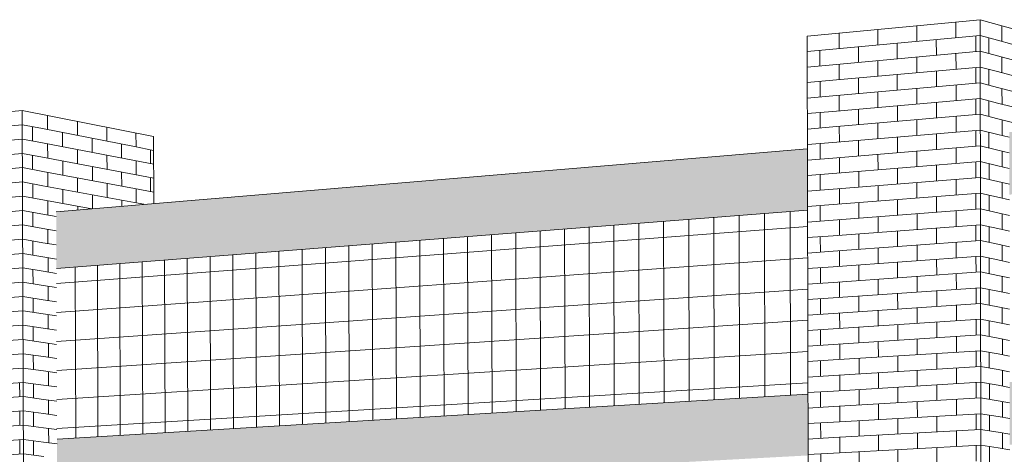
# Model space of a CAD drawing. Header units: metres. Extents: x -29 to 486, y -1 to 6.
# Tile 107 of 165: x 169.38995 to 169.39526, y 0.70652 to 0.70886. Entities that reach past the tile are written whole.
import ezdxf

# ---------------------------------------------------------------- set-up
doc = ezdxf.new("R2010")
doc.units = ezdxf.units.M
doc.layers.add('A-WALL', color=113, linetype='Continuous', lineweight=18)
doc.layers.add('A-WALL-PATT', color=111, linetype='Continuous', lineweight=35)

# ---------------------------------------------------------------- blocks, each defined once
blk = doc.blocks.new('FP_39-Vista 3D 4')
at = {"layer": 'A-WALL-PATT', "lineweight": 9}
for p, q in [((12.5244707, 0.7082346), (12.5251266, 0.7082957)), ((12.524471, 0.7081584), (12.5251269, 0.7082185)), ((12.5244713, 0.7080821), (12.5251272, 0.7081412)), ((12.5244715, 0.7080059), (12.5251275, 0.708064)), ((12.5244718, 0.7079296), (12.5251277, 0.7079868)), ((12.5244721, 0.7078534), (12.525128, 0.7079095)), ((12.5244724, 0.7077772), (12.5251283, 0.7078323)), ((12.5244727, 0.7077009), (12.5251286, 0.7077551)), ((12.524473, 0.7076247), (12.5251289, 0.7076779)), ((12.5244733, 0.7075485), (12.5251291, 0.7076007)), ((12.5244736, 0.7074723), (12.5251294, 0.7075235)), ((12.5244739, 0.7073961), (12.5251297, 0.7074463)), ((12.5244742, 0.7073199), (12.52513, 0.7073691)), ((12.5244745, 0.7072437), (12.5251303, 0.7072919)), ((12.5244748, 0.7071675), (12.5251306, 0.7072147)), ((12.5244751, 0.7070913), (12.5251308, 0.7071375)), ((12.5244754, 0.7070152), (12.5251311, 0.7070604)), ((12.5244757, 0.706939), (12.5251314, 0.7069832)), ((12.524476, 0.7068628), (12.5251317, 0.706906)), ((12.5251124, 0.7068276), (12.5251121, 0.7069047)), ((12.5244763, 0.7067866), (12.525132, 0.7068289)), ((12.5244766, 0.7067105), (12.5251322, 0.7067517)), ((12.525113, 0.7066734), (12.5251127, 0.7067505)), ((12.5244769, 0.7066343), (12.5251325, 0.7066746)), ((12.5244772, 0.7065582), (12.5251328, 0.7065974)), ((12.5251136, 0.7065192), (12.5251133, 0.7065963)), ((12.5244775, 0.706482), (12.5251331, 0.7065203))]:
    blk.add_line(p, q, dxfattribs=at)
blk = doc.blocks.new('FP_40-Vista 3D 4')
at = {"layer": 'A-WALL-PATT', "lineweight": 9}
for p, q in [((12.5251809, 0.7083621), (12.5251809, 0.7083621)), ((12.5251266, 0.7082957), (12.5252356, 0.7082744)), ((12.5251815, 0.708208), (12.5251812, 0.708285)), ((12.5251269, 0.7082185), (12.5252358, 0.7081975)), ((12.5251272, 0.7081412), (12.5252361, 0.7081206)), ((12.525182, 0.7080538), (12.5251818, 0.7081309)), ((12.5251275, 0.708064), (12.5252364, 0.7080437)), ((12.5251277, 0.7079868), (12.5252367, 0.7079668)), ((12.5251826, 0.7078997), (12.5251823, 0.7079768)), ((12.525128, 0.7079095), (12.5252369, 0.70789)), ((12.5251283, 0.7078323), (12.5252372, 0.7078131)), ((12.5251832, 0.7077456), (12.5251829, 0.7078227)), ((12.5251286, 0.7077551), (12.5252375, 0.7077362)), ((12.5251289, 0.7076779), (12.5252378, 0.7076593)), ((12.5251837, 0.7075916), (12.5251834, 0.7076686)), ((12.5251291, 0.7076007), (12.525238, 0.7075825)), ((12.5251294, 0.7075235), (12.5252383, 0.7075056)), ((12.5251843, 0.7074375), (12.525184, 0.7075145)), ((12.5251297, 0.7074463), (12.5252386, 0.7074288)), ((12.52513, 0.7073691), (12.5252389, 0.7073519)), ((12.5251848, 0.7072835), (12.5251846, 0.7073605)), ((12.5251303, 0.7072919), (12.5252391, 0.7072751)), ((12.5251306, 0.7072147), (12.5252394, 0.7071982)), ((12.5251854, 0.7071295), (12.5251851, 0.7072065)), ((12.5251308, 0.7071375), (12.5252397, 0.7071214)), ((12.5251311, 0.7070604), (12.52524, 0.7070446)), ((12.5251859, 0.7069755), (12.5251857, 0.7070525)), ((12.5251314, 0.7069832), (12.5252402, 0.7069678)), ((12.5251317, 0.706906), (12.5252405, 0.706891)), ((12.5251865, 0.7068215), (12.5251862, 0.7068985)), ((12.525132, 0.7068289), (12.5252408, 0.7068141)), ((12.5251322, 0.7067517), (12.5252411, 0.7067373)), ((12.5251871, 0.7066675), (12.5251868, 0.7067445)), ((12.5251325, 0.7066746), (12.5252413, 0.7066605)), ((12.5251328, 0.7065974), (12.5252416, 0.7065837)), ((12.5251876, 0.7065136), (12.5251873, 0.7065906)), ((12.5251331, 0.7065203), (12.5252419, 0.7065069))]:
    blk.add_line(p, q, dxfattribs=at)
blk = doc.blocks.new('FP_41-Vista 3D 4')
at = {"layer": 'A-WALL-PATT', "lineweight": 9}
for p, q in [((12.5252626, 0.7082691), (12.5252624, 0.7083459)), ((12.5253432, 0.7083298), (12.5253432, 0.7083298)), ((12.5252356, 0.7082744), (12.5257312, 0.7081774)), ((12.5254238, 0.7082375), (12.5254236, 0.7083138)), ((12.5255034, 0.708298), (12.5255034, 0.708298)), ((12.5255829, 0.7082064), (12.5255827, 0.7082822)), ((12.5253438, 0.7081767), (12.5253435, 0.7082533)), ((12.5255039, 0.7081459), (12.5255036, 0.7082219)), ((12.5256614, 0.7082665), (12.5256614, 0.7082665)), ((12.5252358, 0.7081975), (12.5257315, 0.708102)), ((12.5252632, 0.7081155), (12.5252629, 0.7081923)), ((12.5256619, 0.7081154), (12.5256617, 0.708191)), ((12.5252361, 0.7081206), (12.5257317, 0.7080267)), ((12.5254244, 0.7080849), (12.5254241, 0.7081612)), ((12.5255834, 0.7080548), (12.5255832, 0.7081306)), ((12.5253443, 0.7080236), (12.5253441, 0.7081002)), ((12.5255044, 0.7079938), (12.5255042, 0.7080698)), ((12.5252364, 0.7080437), (12.525732, 0.7079514)), ((12.5252637, 0.7079619), (12.5252635, 0.7080387)), ((12.5254249, 0.7079324), (12.5254247, 0.7080087)), ((12.5256624, 0.7079644), (12.5256622, 0.7080399)), ((12.5252367, 0.7079668), (12.5257323, 0.7078761)), ((12.525584, 0.7079033), (12.5255837, 0.707979)), ((12.5253449, 0.7078705), (12.5253446, 0.7079471)), ((12.525505, 0.7078429), (12.5255047, 0.7079178)), ((12.5252369, 0.70789), (12.5255005, 0.7078425)), ((12.5252643, 0.7078083), (12.525264, 0.7078851)), ((12.5254253, 0.707836), (12.5254252, 0.7078561)), ((12.5256628, 0.7078567), (12.5256627, 0.7078888)), ((12.5252372, 0.7078131), (12.5253093, 0.7078003)), ((12.5252375, 0.7077362), (12.5253095, 0.7077237)), ((12.5252648, 0.7076547), (12.5252646, 0.7077315)), ((12.5252378, 0.7076593), (12.5253098, 0.7076471)), ((12.525238, 0.7075825), (12.5253101, 0.7075704)), ((12.5252654, 0.7075012), (12.5252651, 0.707578)), ((12.5252383, 0.7075056), (12.5253104, 0.7074938)), ((12.5252386, 0.7074288), (12.5253106, 0.7074172)), ((12.5252659, 0.7073477), (12.5252657, 0.7074244)), ((12.5252389, 0.7073519), (12.5253109, 0.7073406)), ((12.5252391, 0.7072751), (12.5253112, 0.707264)), ((12.5252665, 0.7071942), (12.5252662, 0.7072709)), ((12.5252394, 0.7071982), (12.5253115, 0.7071874)), ((12.5252397, 0.7071214), (12.5253117, 0.7071107)), ((12.525267, 0.7070407), (12.5252668, 0.7071174)), ((12.52524, 0.7070446), (12.525312, 0.7070342)), ((12.5252402, 0.7069678), (12.5253123, 0.7069576)), ((12.5252676, 0.7068872), (12.5252673, 0.7069639)), ((12.5252405, 0.706891), (12.5253125, 0.706881)), ((12.5252408, 0.7068141), (12.5253128, 0.7068044)), ((12.5252681, 0.7067338), (12.5252679, 0.7068105)), ((12.5252411, 0.7067373), (12.5253131, 0.7067278)), ((12.5252413, 0.7066605), (12.5253134, 0.7066512)), ((12.5252687, 0.7065803), (12.5252684, 0.706657)), ((12.5252416, 0.7065837), (12.5253136, 0.7065747))]:
    blk.add_line(p, q, dxfattribs=at)
blk = doc.blocks.new('FP_43-Vista 3D 4')
at = {"layer": 'A-WALL-PATT', "lineweight": 9}
for p, q in [((12.5294285, 0.7087804), (12.5294285, 0.7087804)), ((12.5293598, 0.7086902), (12.5294977, 0.708703)), ((12.5294288, 0.7086128), (12.5294287, 0.7086966)), ((12.52936, 0.7086065), (12.5294978, 0.7086191)), ((12.5293601, 0.7085228), (12.529498, 0.7085353)), ((12.5294291, 0.7084453), (12.529429, 0.708529)), ((12.5293603, 0.7084392), (12.5294981, 0.7084514)), ((12.5293604, 0.7083555), (12.5294983, 0.7083675)), ((12.5294294, 0.7082778), (12.5294293, 0.7083615)), ((12.5293606, 0.7082719), (12.5294984, 0.7082837)), ((12.5293607, 0.7081882), (12.5294986, 0.7081998)), ((12.5294297, 0.7081103), (12.5294296, 0.708194)), ((12.5293609, 0.7081046), (12.5294988, 0.708116)), ((12.5293611, 0.708021), (12.5294989, 0.7080321)), ((12.5294301, 0.7079428), (12.5294299, 0.7080266)), ((12.5293612, 0.7079374), (12.5294991, 0.7079483)), ((12.5293614, 0.7078537), (12.5294992, 0.7078645)), ((12.5294304, 0.7077754), (12.5294302, 0.7078591)), ((12.5293615, 0.7077701), (12.5294994, 0.7077807)), ((12.5293617, 0.7076865), (12.5294995, 0.7076969)), ((12.5294307, 0.707608), (12.5294305, 0.7076917)), ((12.5293618, 0.7076029), (12.5294997, 0.707613)), ((12.529362, 0.7075193), (12.5294998, 0.7075292)), ((12.529431, 0.7074406), (12.5294308, 0.7075243)), ((12.5293622, 0.7074357), (12.5295, 0.7074454)), ((12.5293623, 0.7073522), (12.5295001, 0.7073617)), ((12.5294313, 0.7072732), (12.5294311, 0.7073569)), ((12.5293625, 0.7072686), (12.5295003, 0.7072779)), ((12.5293626, 0.707185), (12.5295004, 0.7071941)), ((12.5294316, 0.7071059), (12.5294314, 0.7071895)), ((12.5293628, 0.7071014), (12.5295006, 0.7071103)), ((12.5293629, 0.7070179), (12.5295007, 0.7070266)), ((12.5294319, 0.7069386), (12.5294318, 0.7070222)), ((12.5293631, 0.7069343), (12.5295009, 0.7069428)), ((12.5293633, 0.7068508), (12.529501, 0.706859)), ((12.5294322, 0.7067713), (12.5294321, 0.7068549)), ((12.5293634, 0.7067672), (12.5295012, 0.7067753)), ((12.5293636, 0.7066837), (12.5295013, 0.7066915)), ((12.5294325, 0.706604), (12.5294324, 0.7066876)), ((12.5293637, 0.7066002), (12.5295015, 0.7066078)), ((12.5293639, 0.7065167), (12.5295016, 0.7065241)), ((12.5294328, 0.7064367), (12.5294327, 0.7065204))]:
    blk.add_line(p, q, dxfattribs=at)
blk = doc.blocks.new('FP_44-Vista 3D 4')
at = {"layer": 'A-WALL-PATT', "lineweight": 9}
for p, q in [((12.5302683, 0.7088599), (12.5302683, 0.7088599)), ((12.5297406, 0.7087257), (12.5297405, 0.7088099)), ((12.5298453, 0.7088198), (12.5298453, 0.7088198)), ((12.5299506, 0.7087452), (12.5299504, 0.7088298)), ((12.530056, 0.7088398), (12.530056, 0.7088398)), ((12.5301621, 0.7087649), (12.530162, 0.7088498)), ((12.5294977, 0.708703), (12.5302922, 0.708777)), ((12.5295323, 0.7087062), (12.5295321, 0.7087902)), ((12.5296361, 0.7088), (12.5296361, 0.7088)), ((12.5300563, 0.7086703), (12.5300561, 0.7087551)), ((12.5302686, 0.7086898), (12.5302685, 0.7087748)), ((12.5296364, 0.7086318), (12.5296362, 0.7087159)), ((12.5298455, 0.708651), (12.5298454, 0.7087354)), ((12.5294978, 0.7086191), (12.5302923, 0.708692)), ((12.5299508, 0.7085761), (12.5299507, 0.7086606)), ((12.5301624, 0.7085952), (12.5301622, 0.70868)), ((12.529498, 0.7085353), (12.5302924, 0.7086069)), ((12.5295326, 0.7085384), (12.5295324, 0.7086223)), ((12.5297409, 0.7085572), (12.5297408, 0.7086414)), ((12.5302688, 0.7085197), (12.5302687, 0.7086047)), ((12.5296367, 0.7084637), (12.5296365, 0.7085478)), ((12.5298458, 0.7084822), (12.5298457, 0.7085666)), ((12.5300565, 0.7085009), (12.5300564, 0.7085856)), ((12.5294981, 0.7084514), (12.5302925, 0.7085218)), ((12.5299511, 0.708407), (12.529951, 0.7084915)), ((12.5301626, 0.7084254), (12.5301625, 0.7085103)), ((12.5294983, 0.7083675), (12.5302927, 0.7084367)), ((12.5295329, 0.7083705), (12.5295327, 0.7084545)), ((12.5297412, 0.7083887), (12.5297411, 0.7084729)), ((12.5302691, 0.7083497), (12.530269, 0.7084347)), ((12.529637, 0.7082955), (12.5296368, 0.7083796)), ((12.5298461, 0.7083134), (12.529846, 0.7083978)), ((12.5300568, 0.7083315), (12.5300567, 0.7084162)), ((12.5294984, 0.7082837), (12.5302928, 0.7083517)), ((12.5301629, 0.7082557), (12.5301628, 0.7083405)), ((12.5295332, 0.7082027), (12.529533, 0.7082866)), ((12.5297415, 0.7082203), (12.5297414, 0.7083045)), ((12.5299514, 0.7082379), (12.5299513, 0.7083224)), ((12.5294986, 0.7081998), (12.5302929, 0.7082666)), ((12.5298464, 0.7081447), (12.5298462, 0.7082291)), ((12.5300571, 0.7081621), (12.5300569, 0.7082468)), ((12.5302694, 0.7081796), (12.5302692, 0.7082646)), ((12.5294988, 0.708116), (12.530293, 0.7081816)), ((12.5296373, 0.7081274), (12.5296371, 0.7082115)), ((12.5301631, 0.708086), (12.530163, 0.7081708)), ((12.5295335, 0.708035), (12.5295333, 0.7081188)), ((12.5297418, 0.7080518), (12.5297416, 0.708136)), ((12.5299517, 0.7080689), (12.5299515, 0.7081534)), ((12.5294989, 0.7080321), (12.5302932, 0.7080965)), ((12.5298467, 0.707976), (12.5298465, 0.7080603)), ((12.5300573, 0.7079927), (12.5300572, 0.7080774)), ((12.5302696, 0.7080096), (12.5302695, 0.7080946)), ((12.5294991, 0.7079483), (12.5302933, 0.7080115)), ((12.5296376, 0.7079593), (12.5296374, 0.7080434)), ((12.5297421, 0.7078834), (12.5297419, 0.7079676)), ((12.5299519, 0.7078998), (12.5299518, 0.7079843)), ((12.5301634, 0.7079163), (12.5301633, 0.7080012)), ((12.5294992, 0.7078645), (12.5302934, 0.7079265)), ((12.5295338, 0.7078672), (12.5295336, 0.7079511)), ((12.5300576, 0.7078234), (12.5300575, 0.7079081)), ((12.5302699, 0.7078396), (12.5302697, 0.7079246)), ((12.5296379, 0.7077913), (12.5296377, 0.7078753)), ((12.529847, 0.7078073), (12.5298468, 0.7078916)), ((12.5294994, 0.7077807), (12.5302936, 0.7078414)), ((12.5297424, 0.7077151), (12.5297422, 0.7077993)), ((12.5299522, 0.7077308), (12.5299521, 0.7078153)), ((12.5301637, 0.7077467), (12.5301635, 0.7078315)), ((12.5294995, 0.7076969), (12.5302937, 0.7077564)), ((12.5295341, 0.7076994), (12.5295339, 0.7077833)), ((12.5302701, 0.7076697), (12.53027, 0.7077547)), ((12.5296382, 0.7076232), (12.529638, 0.7077072)), ((12.5298472, 0.7076386), (12.5298471, 0.7077229)), ((12.5300579, 0.7076541), (12.5300577, 0.7077387)), ((12.5294997, 0.707613), (12.5302938, 0.7076714)), ((12.5299525, 0.7075618), (12.5299524, 0.7076463)), ((12.5301639, 0.7075771), (12.5301638, 0.7076619)), ((12.5294998, 0.7075292), (12.5302939, 0.7075864)), ((12.5295344, 0.7075317), (12.5295342, 0.7076156)), ((12.5297427, 0.7075467), (12.5297425, 0.7076309)), ((12.5302704, 0.7074997), (12.5302702, 0.7075847)), ((12.5296385, 0.7074552), (12.5296383, 0.7075392)), ((12.5298475, 0.7074699), (12.5298474, 0.7075543)), ((12.5300581, 0.7074848), (12.530058, 0.7075694)), ((12.5295, 0.7074454), (12.5302941, 0.7075014)), ((12.5299528, 0.7073929), (12.5299526, 0.7074773)), ((12.5301642, 0.7074075), (12.5301641, 0.7074922)), ((12.5295347, 0.707364), (12.5295345, 0.7074479)), ((12.5297429, 0.7073784), (12.5297428, 0.7074626)), ((12.5295001, 0.7073617), (12.5302942, 0.7074164)), ((12.5296388, 0.7072872), (12.5296386, 0.7073712)), ((12.5298478, 0.7073013), (12.5298477, 0.7073856)), ((12.5300584, 0.7073155), (12.5300583, 0.7074001)), ((12.5302706, 0.7073298), (12.5302705, 0.7074148)), ((12.5295003, 0.7072779), (12.5302943, 0.7073314)), ((12.5301645, 0.7072379), (12.5301643, 0.7073227)), ((12.529535, 0.7071964), (12.5295348, 0.7072802)), ((12.5297432, 0.7072101), (12.5297431, 0.7072942)), ((12.529953, 0.7072239), (12.5299529, 0.7073084)), ((12.5295004, 0.7071941), (12.5302944, 0.7072464)), ((12.5298481, 0.7071327), (12.5298479, 0.707217)), ((12.5300587, 0.7071463), (12.5300585, 0.7072309)), ((12.5302709, 0.7071599), (12.5302708, 0.7072449)), ((12.5295006, 0.7071103), (12.5302946, 0.7071615)), ((12.5296391, 0.7071192), (12.5296389, 0.7072032)), ((12.5295353, 0.7070287), (12.5295351, 0.7071125)), ((12.5297435, 0.7070418), (12.5297434, 0.707126)), ((12.5299533, 0.707055), (12.5299532, 0.7071395)), ((12.5301647, 0.7070683), (12.5301646, 0.7071531)), ((12.5295007, 0.7070266), (12.5302947, 0.7070765)), ((12.530059, 0.7069771), (12.5300588, 0.7070617)), ((12.5302711, 0.7069901), (12.530271, 0.707075)), ((12.5296394, 0.7069513), (12.5296392, 0.7070353)), ((12.5298484, 0.7069641), (12.5298482, 0.7070484)), ((12.5295009, 0.7069428), (12.5302948, 0.7069915)), ((12.5295356, 0.7068611), (12.5295354, 0.7069449)), ((12.5297438, 0.7068736), (12.5297437, 0.7069577)), ((12.5299536, 0.7068861), (12.5299535, 0.7069706)), ((12.530165, 0.7068988), (12.5301648, 0.7069836)), ((12.529501, 0.706859), (12.5302949, 0.7069066)), ((12.5300592, 0.7068079), (12.5300591, 0.7068925)), ((12.5302714, 0.7068202), (12.5302713, 0.7069052)), ((12.5296396, 0.7067834), (12.5296395, 0.7068673)), ((12.5298486, 0.7067956), (12.5298485, 0.7068798)), ((12.5295012, 0.7067753), (12.5302951, 0.7068216)), ((12.5297441, 0.7067053), (12.529744, 0.7067895)), ((12.5299539, 0.7067173), (12.5299537, 0.7068017)), ((12.5301652, 0.7067293), (12.5301651, 0.706814)), ((12.5295013, 0.7066915), (12.5302952, 0.7067367)), ((12.5295359, 0.7066935), (12.5295357, 0.7067773)), ((12.5302716, 0.7066504), (12.5302715, 0.7067353)), ((12.5296399, 0.7066155), (12.5296398, 0.7066994)), ((12.5298489, 0.706627), (12.5298488, 0.7067113)), ((12.5300595, 0.7066387), (12.5300594, 0.7067233)), ((12.5295015, 0.7066078), (12.5302953, 0.7066517)), ((12.5299541, 0.7065484), (12.529954, 0.7066328)), ((12.5301655, 0.7065598), (12.5301654, 0.7066445)), ((12.5295362, 0.7065259), (12.529536, 0.7066097)), ((12.5297444, 0.7065371), (12.5297442, 0.7066212)), ((12.5295016, 0.7065241), (12.5302954, 0.7065668)), ((12.5296402, 0.7064476), (12.5296401, 0.7065315)), ((12.5298492, 0.7064585), (12.5298491, 0.7065428)), ((12.5300598, 0.7064695), (12.5300596, 0.7065541)), ((12.5302719, 0.7064806), (12.5302718, 0.7065655))]:
    blk.add_line(p, q, dxfattribs=at)
blk = doc.blocks.new('FP_45-Vista 3D 4')
at = {"layer": 'A-WALL-PATT', "lineweight": 9}
for p, q in [((12.5303394, 0.708849), (12.5303394, 0.708849)), ((12.5302922, 0.708777), (12.5303866, 0.7087512)), ((12.5303396, 0.7086792), (12.5303395, 0.7087641)), ((12.5302923, 0.708692), (12.5303867, 0.7086665)), ((12.5302924, 0.7086069), (12.5303868, 0.7085819)), ((12.5303398, 0.7085095), (12.5303397, 0.7085943)), ((12.5302925, 0.7085218), (12.5303869, 0.7084972)), ((12.5302927, 0.7084367), (12.530387, 0.7084126)), ((12.5303401, 0.7083398), (12.53034, 0.7084246)), ((12.5302928, 0.7083517), (12.5303872, 0.7083279)), ((12.5302929, 0.7082666), (12.5303873, 0.7082433)), ((12.5303403, 0.7081701), (12.5303402, 0.7082549)), ((12.530293, 0.7081816), (12.5303874, 0.7081587)), ((12.5302932, 0.7080965), (12.5303875, 0.7080741)), ((12.5303406, 0.7080004), (12.5303405, 0.7080853)), ((12.5302933, 0.7080115), (12.5303877, 0.7079894)), ((12.5302934, 0.7079265), (12.5303878, 0.7079048)), ((12.5303408, 0.7078308), (12.5303407, 0.7079156)), ((12.5302936, 0.7078414), (12.5303879, 0.7078202)), ((12.5302937, 0.7077564), (12.530388, 0.7077356)), ((12.5303411, 0.7076612), (12.530341, 0.707746)), ((12.5302938, 0.7076714), (12.5303882, 0.707651)), ((12.5302939, 0.7075864), (12.5303883, 0.7075664)), ((12.5303413, 0.7074916), (12.5303412, 0.7075764)), ((12.5302941, 0.7075014), (12.5303884, 0.7074819)), ((12.5302942, 0.7074164), (12.5303885, 0.7073973)), ((12.5303416, 0.7073221), (12.5303415, 0.7074068)), ((12.5302943, 0.7073314), (12.5303886, 0.7073127)), ((12.5302944, 0.7072464), (12.5303888, 0.7072282)), ((12.5303418, 0.7071525), (12.5303417, 0.7072373)), ((12.5302946, 0.7071615), (12.5303889, 0.7071436)), ((12.5302947, 0.7070765), (12.530389, 0.7070591)), ((12.5303421, 0.706983), (12.530342, 0.7070678)), ((12.5302948, 0.7069915), (12.5303891, 0.7069745)), ((12.5302949, 0.7069066), (12.5303893, 0.70689)), ((12.5303423, 0.7068135), (12.5303422, 0.7068983)), ((12.5302951, 0.7068216), (12.5303894, 0.7068054)), ((12.5302952, 0.7067367), (12.5303895, 0.7067209)), ((12.5303426, 0.706644), (12.5303425, 0.7067288)), ((12.5302953, 0.7066517), (12.5303896, 0.7066364)), ((12.5302954, 0.7065668), (12.5303897, 0.7065519)), ((12.5303428, 0.7064746), (12.5303427, 0.7065593))]:
    blk.add_line(p, q, dxfattribs=at)
blk = doc.blocks.new('FP_46-Vista 3D 4')
at = {"layer": 'A-WALL-PATT', "lineweight": 9}
for p, q in [((12.53041, 0.7087448), (12.5304099, 0.7088293)), ((12.5303866, 0.7087512), (12.5309044, 0.7086094)), ((12.5303867, 0.7086665), (12.5309045, 0.708527)), ((12.5304103, 0.7085757), (12.5304101, 0.7086602)), ((12.5303868, 0.7085819), (12.5309046, 0.7084447)), ((12.5303869, 0.7084972), (12.5309047, 0.7083624)), ((12.5304105, 0.7084066), (12.5304104, 0.7084911)), ((12.530387, 0.7084126), (12.5308582, 0.7082919)), ((12.5303872, 0.7083279), (12.5306152, 0.7082706)), ((12.5304107, 0.7082375), (12.5304106, 0.708322)), ((12.5303873, 0.7082433), (12.5304497, 0.7082279)), ((12.5303874, 0.7081587), (12.5304498, 0.7081435)), ((12.530411, 0.7080685), (12.5304109, 0.708153)), ((12.5303875, 0.7080741), (12.5304499, 0.7080592)), ((12.5303877, 0.7079894), (12.5304501, 0.7079748)), ((12.5304112, 0.7078995), (12.5304111, 0.707984)), ((12.5303878, 0.7079048), (12.5304502, 0.7078905)), ((12.5303879, 0.7078202), (12.5304503, 0.7078062)), ((12.5304115, 0.7077305), (12.5304114, 0.707815)), ((12.530388, 0.7077356), (12.5304504, 0.7077219)), ((12.5303882, 0.707651), (12.5304505, 0.7076376)), ((12.5304117, 0.7075615), (12.5304116, 0.707646)), ((12.5303883, 0.7075664), (12.5304507, 0.7075532)), ((12.5303884, 0.7074819), (12.5304508, 0.7074689)), ((12.530412, 0.7073925), (12.5304118, 0.707477)), ((12.5303885, 0.7073973), (12.5304509, 0.7073847)), ((12.5303886, 0.7073127), (12.530451, 0.7073004)), ((12.5304122, 0.7072236), (12.5304121, 0.7073081)), ((12.5303888, 0.7072282), (12.5304511, 0.7072161)), ((12.5303889, 0.7071436), (12.5304513, 0.7071318)), ((12.5304124, 0.7070547), (12.5304123, 0.7071392)), ((12.530389, 0.7070591), (12.5304514, 0.7070475)), ((12.5303891, 0.7069745), (12.5304515, 0.7069633)), ((12.5304127, 0.7068859), (12.5304126, 0.7069703)), ((12.5303893, 0.70689), (12.5304516, 0.706879)), ((12.5303894, 0.7068054), (12.5304517, 0.7067947)), ((12.5304129, 0.706717), (12.5304128, 0.7068014)), ((12.5303895, 0.7067209), (12.5304519, 0.7067105)), ((12.5303896, 0.7066364), (12.530452, 0.7066263)), ((12.5304132, 0.7065482), (12.530413, 0.7066326)), ((12.5303897, 0.7065519), (12.5304521, 0.706542))]:
    blk.add_line(p, q, dxfattribs=at)
blk = doc.blocks.new('FP_53-Vista 3D 4')
at = {"layer": 'A-WALL-PATT', "lineweight": 9}
for p, q in [((12.5257399, 0.7081757), (12.5257396, 0.708251)), ((12.5258174, 0.7082355), (12.5258174, 0.7082355)), ((12.5257312, 0.7081774), (12.5258348, 0.7081571)), ((12.5258179, 0.7080854), (12.5258176, 0.7081605)), ((12.5257315, 0.708102), (12.5258351, 0.7080821)), ((12.5257404, 0.7080251), (12.5257402, 0.7081004)), ((12.5257317, 0.7080267), (12.5258353, 0.7080071)), ((12.5258184, 0.7079353), (12.5258181, 0.7080104)), ((12.525732, 0.7079514), (12.5258356, 0.7079321)), ((12.5257409, 0.7078745), (12.5257407, 0.7079498)), ((12.5257323, 0.7078761), (12.5257818, 0.707867))]:
    blk.add_line(p, q, dxfattribs=at)
blk = doc.blocks.new('FP_76-Vista 3D 4')
at = {"layer": 'A-WALL-PATT', "lineweight": 9}
for p, q in [((12.5288584, 0.7068119), (12.5288564, 0.7077948)), ((12.5289949, 0.7068201), (12.5289929, 0.7078054)), ((12.529132, 0.7068283), (12.52913, 0.7078161)), ((12.5292698, 0.7068365), (12.5292679, 0.7078268)), ((12.5253106, 0.7074383), (12.529361, 0.7077466)), ((12.5281862, 0.7067718), (12.5281839, 0.7077426)), ((12.5283193, 0.7067797), (12.5283171, 0.7077529)), ((12.5284531, 0.7067877), (12.5284509, 0.7077633)), ((12.5285875, 0.7067957), (12.5285854, 0.7077738)), ((12.5287226, 0.7068038), (12.5287205, 0.7077843)), ((12.5275303, 0.7067326), (12.5275278, 0.7076916)), ((12.5276602, 0.7067404), (12.5276577, 0.7077017)), ((12.5277908, 0.7067482), (12.5277883, 0.7077119)), ((12.5279219, 0.706756), (12.5279195, 0.707722)), ((12.5280537, 0.7067639), (12.5280514, 0.7077323)), ((12.5268901, 0.7066944), (12.5268874, 0.7076419)), ((12.527017, 0.7067019), (12.5270142, 0.7076517)), ((12.5271444, 0.7067095), (12.5271417, 0.7076616)), ((12.5272724, 0.7067172), (12.5272698, 0.7076716)), ((12.527401, 0.7067249), (12.5273985, 0.7076816)), ((12.5261419, 0.7066497), (12.5261389, 0.7075837)), ((12.5262651, 0.706657), (12.5262622, 0.7075933)), ((12.526389, 0.7066644), (12.526386, 0.7076029)), ((12.5265134, 0.7066719), (12.5265105, 0.7076126)), ((12.5266384, 0.7066793), (12.5266355, 0.7076223)), ((12.5267639, 0.7066868), (12.5267612, 0.7076321)), ((12.5253111, 0.707282), (12.5293613, 0.7075779)), ((12.5255344, 0.7066134), (12.5255312, 0.7075365)), ((12.5256547, 0.7066206), (12.5256516, 0.7075459)), ((12.5257757, 0.7066278), (12.5257726, 0.7075553)), ((12.5258972, 0.7066351), (12.5258941, 0.7075647)), ((12.5260193, 0.7066423), (12.5260162, 0.7075742)), ((12.5254146, 0.7066062), (12.5254113, 0.7075272)), ((12.5253117, 0.7071258), (12.5293617, 0.7074093)), ((12.5253122, 0.7069696), (12.529362, 0.7072407)), ((12.5253128, 0.7068133), (12.5293623, 0.7070721)), ((12.5253133, 0.7066571), (12.5293626, 0.7069035))]:
    blk.add_line(p, q, dxfattribs=at)

msp = doc.modelspace()

# ---------------------------------------------------------------- hatches: boundary and pattern name
at = {"layer": 'A-WALL'}
h = msp.add_hatch(color=256, dxfattribs=at)
h.paths.add_polyline_path([(169.3824439, 0.7069213), (169.3850198, 0.7071214), (169.3850183, 0.7073972), (169.3824422, 0.7071816)], flags=0)
h.paths.add_polyline_path([(169.3858626, 0.7071868), (169.3891916, 0.7074454), (169.3891904, 0.7077463), (169.3858611, 0.7074677), (169.3858615, 0.7074003)], flags=0)
h.paths.add_polyline_path([(169.3901432, 0.7075193), (169.3941938, 0.707834), (169.394192, 0.7081647), (169.3901421, 0.7078259), (169.3901426, 0.707674)], flags=0)
h.paths.add_polyline_path([(169.395283, 0.7079186), (169.4000653, 0.7082901), (169.4000656, 0.7086562), (169.3952826, 0.708256), (169.3952829, 0.7080026)], flags=0)
h.paths.add_polyline_path([(169.4013262, 0.7083881), (169.4013956, 0.7083935), (169.4013956, 0.7087675), (169.4013266, 0.7087617), (169.4013262, 0.708389)], flags=0)
h = msp.add_hatch(color=256, dxfattribs=at)
h.paths.add_polyline_path([(169.382451, 0.7058803), (169.3850261, 0.7060187), (169.3850246, 0.7062943), (169.3824492, 0.7061404), (169.3824493, 0.7061305)], flags=0)
h.paths.add_polyline_path([(169.3858686, 0.706064), (169.3891963, 0.7062428), (169.3891951, 0.7065434), (169.3858671, 0.7063446), (169.3858679, 0.7062045)], flags=0)
h.paths.add_polyline_path([(169.3901475, 0.706294), (169.3941962, 0.7065116), (169.3941956, 0.706842), (169.3901465, 0.7066002), (169.390147, 0.7064484)], flags=0)
h.paths.add_polyline_path([(169.395285, 0.7065701), (169.4000645, 0.706827), (169.4000647, 0.7071926), (169.3952845, 0.7069071), (169.3952848, 0.706654)], flags=0)
h.paths.add_polyline_path([(169.4013246, 0.7068953), (169.401394, 0.706899), (169.4013944, 0.707272), (169.401325, 0.7072678), (169.4013246, 0.7068957)], flags=0)

# ---------------------------------------------------------------- linework, layer by layer
at = {"layer": 'A-WALL', "lineweight": 9}
for p, q in [((169.3951249, 0.7088621), (169.3941926, 0.7087738)), ((169.395135, 0.7020739), (169.3951249, 0.7088621)), ((169.3957372, 0.7086918), (169.3951249, 0.7088621)), ((169.3942051, 0.7020982), (169.3941926, 0.7087738)), ((169.3899592, 0.708373), (169.3891893, 0.7083001)), ((169.3899817, 0.7022085), (169.3899592, 0.708373)), ((169.3906675, 0.7082321), (169.3899592, 0.708373)), ((169.3906675, 0.7082321), (169.3906687, 0.7078717)), ((169.3901421, 0.7078259), (169.3941931, 0.7081648)), ((169.3941938, 0.707834), (169.3901432, 0.7075193)), ((169.3941956, 0.706842), (169.3901465, 0.7066002))]:
    msp.add_line(p, q, dxfattribs=at)

# ---------------------------------------------------------------- block references
for name in ['FP_44-Vista 3D 4', 'FP_45-Vista 3D 4', 'FP_46-Vista 3D 4', 'FP_43-Vista 3D 4', 'FP_39-Vista 3D 4', 'FP_40-Vista 3D 4', 'FP_41-Vista 3D 4', 'FP_76-Vista 3D 4', 'FP_53-Vista 3D 4']:
    msp.add_blockref(name, (156.8648329, 0), dxfattribs=at)

doc.saveas('drawing.dxf')
